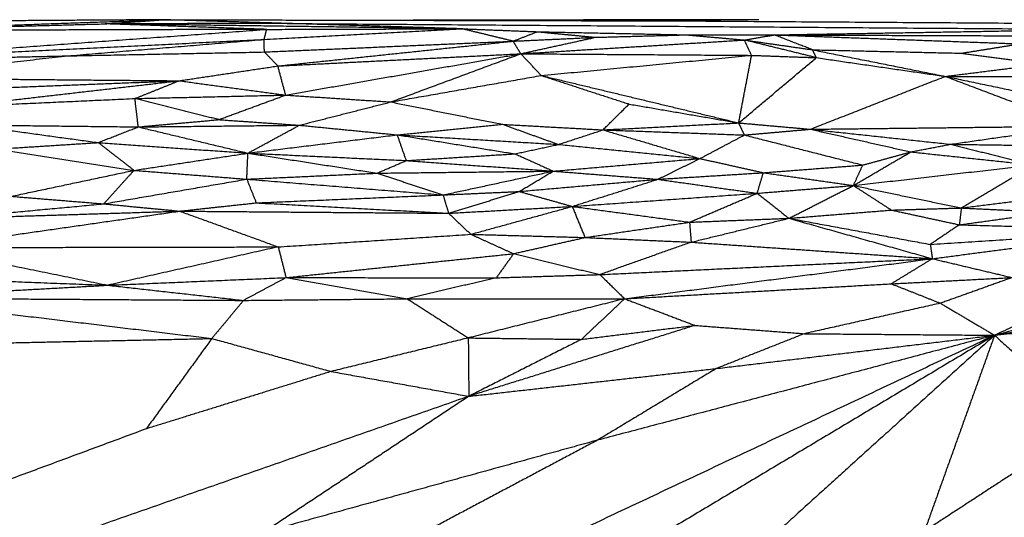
# Model space of a CAD drawing. Header units: millimetres. Extents: x 37.9 to 74.1, y 0 to 92.1.
# Tile 50 of 51: x 58.8 to 66.1, y 88.4 to 92.1. Entities that reach past the tile are written whole.
import ezdxf

# ---------------------------------------------------------------- set-up
doc = ezdxf.new("R2010")
doc.units = ezdxf.units.MM
doc.header["$MEASUREMENT"] = 0
doc.layers.add('Make2D$visible$lines', color=7, linetype='Continuous', true_color=0x000000)

msp = doc.modelspace()

# ---------------------------------------------------------------- linework, layer by layer
at = {"layer": 'Make2D$visible$lines'}
for points in [[(57.5162, 92.0199), (58.6821, 92.0608), (59.8479, 92.1017)], [(59.8479, 92.1017), (58.7333, 92.094), (57.6187, 92.0863)], [(59.4121, 92.0709), (59.63, 92.0863), (59.8479, 92.1017)], [(59.8479, 92.1017), (61.8116, 92.0973), (63.7753, 92.0928)], [(60.7741, 92.0738), (60.311, 92.0878), (59.8479, 92.1017)], [(64.3049, 92.1019), (63.0119, 92.0997), (61.7188, 92.0975)], [(64.3049, 92.1019), (63.7992, 92.0979), (63.2935, 92.0939)], [(57.3361, 91.7917), (58.9792, 91.9106), (60.6222, 92.0294)], [(57.5162, 92.0199), (58.4642, 92.0454), (59.4121, 92.0709)], [(60.6222, 92.0294), (59.0692, 92.0247), (57.5162, 92.0199)], [(60.7741, 92.0738), (60.0931, 92.0724), (59.4121, 92.0709)], [(62.0835, 92.0341), (60.7478, 92.0525), (59.4121, 92.0709)], [(60.6222, 92.0294), (60.0172, 92.0502), (59.4121, 92.0709)], [(60.6027, 91.9543), (61.3431, 91.9942), (62.0835, 92.0341)], [(60.6027, 91.9543), (60.6125, 91.9919), (60.6222, 92.0294)], [(60.6222, 92.0294), (61.3529, 92.0318), (62.0835, 92.0341)], [(62.0835, 92.0341), (61.4288, 92.054), (60.7741, 92.0738)], [(60.7741, 92.0738), (63.8045, 92.0518), (66.8348, 92.0298)], [(62.0835, 92.0341), (62.3657, 92.0231), (62.6479, 92.012)], [(62.4657, 91.9413), (62.2746, 91.9877), (62.0835, 92.0341)], [(63.7753, 92.0928), (66.6327, 92.0739), (69.4901, 92.055)], [(64.4212, 91.9882), (65.628, 92.009), (66.8348, 92.0298)], [(57.3361, 91.7917), (58.9694, 91.873), (60.6027, 91.9543)], [(59.1332, 91.8313), (59.868, 91.8928), (60.6027, 91.9543)], [(60.6048, 91.8604), (60.6038, 91.9073), (60.6027, 91.9543)], [(62.4657, 91.9413), (62.5568, 91.9767), (62.6479, 92.012)], [(62.4657, 91.9413), (62.7739, 91.9557), (63.0821, 91.9701)], [(62.5234, 91.8472), (62.8028, 91.9086), (63.0821, 91.9701)], [(62.6479, 92.012), (62.865, 91.991), (63.0821, 91.9701)], [(62.6479, 92.012), (63.2047, 92.0004), (63.7615, 91.9887)], [(63.0821, 91.9701), (63.4218, 91.9794), (63.7615, 91.9887)], [(63.7615, 91.9887), (63.9793, 91.9693), (64.1971, 91.95)], [(63.7615, 91.9887), (64.0914, 91.9884), (64.4212, 91.9882)], [(64.1971, 91.95), (64.3092, 91.9691), (64.4212, 91.9882)], [(64.7066, 91.8768), (64.5639, 91.9325), (64.4212, 91.9882)], [(64.4212, 91.9882), (65.3403, 91.9548), (66.2594, 91.9213)], [(64.4212, 91.9882), (65.9875, 91.9824), (67.5537, 91.9766)], [(60.6048, 91.8604), (61.5353, 91.9008), (62.4657, 91.9413)], [(60.7056, 91.7558), (61.5857, 91.8486), (62.4657, 91.9413)], [(62.5234, 91.8472), (62.4946, 91.8942), (62.4657, 91.9413)], [(62.5234, 91.8472), (63.3602, 91.8986), (64.1971, 91.95)], [(64.1971, 91.95), (64.4519, 91.9134), (64.7066, 91.8768)], [(64.7351, 91.8179), (64.4661, 91.8839), (64.1971, 91.95)], [(64.2502, 91.8353), (64.2236, 91.8926), (64.1971, 91.95)], [(65.8209, 91.8512), (66.0401, 91.8862), (66.2594, 91.9213)], [(57.3361, 91.7917), (58.2347, 91.8115), (59.1332, 91.8313)], [(57.6289, 91.666), (58.3811, 91.7486), (59.1332, 91.8313)], [(59.1332, 91.8313), (59.869, 91.8458), (60.6048, 91.8604)], [(60.7056, 91.7558), (60.6552, 91.8081), (60.6048, 91.8604)], [(60.7056, 91.7558), (61.6145, 91.8015), (62.5234, 91.8472)], [(60.7638, 91.538), (61.6436, 91.6926), (62.5234, 91.8472)], [(61.5505, 91.4865), (62.0369, 91.6668), (62.5234, 91.8472)], [(62.6766, 91.6845), (62.6, 91.7658), (62.5234, 91.8472)], [(62.5234, 91.8472), (63.3868, 91.8412), (64.2502, 91.8353)], [(62.6766, 91.6845), (63.4634, 91.7599), (64.2502, 91.8353)], [(64.1544, 91.3297), (64.2023, 91.5825), (64.2502, 91.8353)], [(64.1544, 91.3297), (64.4448, 91.5738), (64.7351, 91.8179)], [(64.2502, 91.8353), (64.4927, 91.8266), (64.7351, 91.8179)], [(64.7351, 91.8179), (64.7209, 91.8473), (64.7066, 91.8768)], [(64.7066, 91.8768), (65.2034, 91.7774), (65.7001, 91.6779)], [(64.7066, 91.8768), (65.2637, 91.864), (65.8209, 91.8512)], [(64.7351, 91.8179), (65.2176, 91.7479), (65.7001, 91.6779)], [(65.8209, 91.8512), (66.1266, 91.8106), (66.4324, 91.7699)], [(59.9665, 91.645), (60.336, 91.7004), (60.7056, 91.7558)], [(60.7638, 91.538), (60.7347, 91.6469), (60.7056, 91.7558)], [(65.7001, 91.6779), (66.0663, 91.7239), (66.4324, 91.7699)], [(57.6289, 91.666), (58.7977, 91.6555), (59.9665, 91.645)], [(61.5505, 91.4865), (62.1136, 91.5855), (62.6766, 91.6845)], [(62.6766, 91.6845), (63.0052, 91.5775), (63.3338, 91.4705)], [(62.6766, 91.6845), (63.4155, 91.5071), (64.1544, 91.3297)], [(64.6901, 91.2825), (65.1951, 91.4802), (65.7001, 91.6779)], [(65.7001, 91.6779), (66.222, 91.5686), (66.7439, 91.4594)], [(65.7001, 91.6779), (66.1768, 91.6773), (66.6535, 91.6767)], [(65.7001, 91.6779), (66.1924, 91.4916), (66.6847, 91.3054)], [(57.9519, 91.566), (58.9592, 91.6055), (59.9665, 91.645)], [(58.2805, 91.4507), (59.1235, 91.5479), (59.9665, 91.645)], [(59.6359, 91.5121), (59.8012, 91.5786), (59.9665, 91.645)], [(59.9665, 91.645), (60.3652, 91.5915), (60.7638, 91.538)], [(58.2805, 91.4507), (58.9582, 91.4814), (59.6359, 91.5121)], [(59.6359, 91.5121), (60.1999, 91.5251), (60.7638, 91.538)], [(60.2631, 91.3541), (59.9495, 91.4331), (59.6359, 91.5121)], [(59.6611, 91.2999), (59.6485, 91.406), (59.6359, 91.5121)], [(60.2631, 91.3541), (60.5135, 91.4461), (60.7638, 91.538)], [(60.7638, 91.538), (61.1572, 91.5123), (61.5505, 91.4865)], [(60.8669, 91.3125), (61.2087, 91.3995), (61.5505, 91.4865)], [(61.5505, 91.4865), (61.9688, 91.4028), (62.3871, 91.3191)], [(63.1386, 91.2776), (63.2362, 91.374), (63.3338, 91.4705)], [(63.3338, 91.4705), (63.7441, 91.4001), (64.1544, 91.3297)], [(58.3966, 91.3145), (58.879, 91.2486), (59.3613, 91.1826)], [(58.3966, 91.3145), (59.0289, 91.3072), (59.6611, 91.2999)], [(59.3613, 91.1826), (59.5112, 91.2412), (59.6611, 91.2999)], [(59.6611, 91.2999), (59.9621, 91.327), (60.2631, 91.3541)], [(59.6611, 91.2999), (60.264, 91.3062), (60.8669, 91.3125)], [(59.6611, 91.2999), (60.0713, 91.2017), (60.4815, 91.1035)], [(60.2631, 91.3541), (60.565, 91.3333), (60.8669, 91.3125)], [(60.4815, 91.1035), (60.6742, 91.208), (60.8669, 91.3125)], [(60.8669, 91.3125), (61.2332, 91.2765), (61.5995, 91.2404)], [(61.5995, 91.2404), (61.9933, 91.2797), (62.3871, 91.3191)], [(62.3871, 91.3191), (62.7629, 91.2983), (63.1386, 91.2776)], [(62.3871, 91.3191), (62.5964, 91.2438), (62.8056, 91.1686)], [(63.1386, 91.2776), (63.6465, 91.3036), (64.1544, 91.3297)], [(64.197, 91.2393), (64.1757, 91.2845), (64.1544, 91.3297)], [(64.1544, 91.3297), (64.4222, 91.3061), (64.6901, 91.2825)], [(64.6901, 91.2825), (65.6874, 91.2939), (66.6847, 91.3054)], [(65.7391, 91.1699), (66.2119, 91.2377), (66.6847, 91.3054)], [(60.4815, 91.1035), (61.0405, 91.172), (61.5995, 91.2404)], [(61.5995, 91.2404), (62.2025, 91.2045), (62.8056, 91.1686)], [(61.5995, 91.2404), (62.0398, 91.1694), (62.4801, 91.0984)], [(61.6669, 91.048), (61.6332, 91.1442), (61.5995, 91.2404)], [(62.8056, 91.1686), (62.9721, 91.2231), (63.1386, 91.2776)], [(63.1386, 91.2776), (63.5013, 91.1702), (63.864, 91.0629)], [(63.1386, 91.2776), (63.6678, 91.2584), (64.197, 91.2393)], [(63.864, 91.0629), (64.0305, 91.1511), (64.197, 91.2393)], [(64.197, 91.2393), (64.4436, 91.2609), (64.6901, 91.2825)], [(64.197, 91.2393), (64.6398, 91.1268), (65.0827, 91.0143)], [(64.6901, 91.2825), (65.0662, 91.1976), (65.4423, 91.1128)], [(64.6901, 91.2825), (65.2146, 91.2262), (65.7391, 91.1699)], [(58.6103, 91.1345), (58.9858, 91.1586), (59.3613, 91.1826)], [(59.629, 90.9748), (59.4951, 91.0787), (59.3613, 91.1826)], [(59.3613, 91.1826), (59.9214, 91.1431), (60.4815, 91.1035)], [(62.4801, 91.0984), (62.6429, 91.1335), (62.8056, 91.1686)], [(62.8056, 91.1686), (63.3348, 91.1158), (63.864, 91.0629)], [(65.4423, 91.1128), (65.5907, 91.1413), (65.7391, 91.1699)], [(65.7391, 91.1699), (66.0488, 91.0927), (66.3584, 91.0154)], [(65.7391, 91.1699), (66.2709, 91.1624), (66.8027, 91.1549)], [(58.6103, 91.1345), (59.1197, 91.0546), (59.629, 90.9748)], [(59.629, 90.9748), (60.0553, 91.0392), (60.4815, 91.1035)], [(60.4731, 90.9088), (60.4773, 91.0062), (60.4815, 91.1035)], [(60.4815, 91.1035), (60.9647, 91.0287), (61.4478, 90.9538)], [(60.4815, 91.1035), (61.0742, 91.0758), (61.6669, 91.048)], [(61.6669, 91.048), (62.0735, 91.0732), (62.4801, 91.0984)], [(62.4801, 91.0984), (62.6234, 91.0337), (62.7666, 90.969)], [(65.0127, 90.8613), (65.2275, 90.987), (65.4423, 91.1128)], [(65.0827, 91.0143), (65.2625, 91.0635), (65.4423, 91.1128)], [(65.4423, 91.1128), (65.9004, 91.0641), (66.3584, 91.0154)], [(61.4478, 90.9538), (61.5573, 91.0009), (61.6669, 91.048)], [(61.6669, 91.048), (62.2167, 91.0085), (62.7666, 90.969)], [(62.7666, 90.969), (63.3153, 91.016), (63.864, 91.0629)], [(63.5495, 90.908), (63.7067, 90.9855), (63.864, 91.0629)], [(63.864, 91.0629), (64.1013, 91.01), (64.3386, 90.9571)], [(64.3386, 90.9571), (64.7106, 90.9857), (65.0827, 91.0143)], [(65.0127, 90.8613), (65.6856, 90.9383), (66.3584, 91.0154)], [(65.0127, 90.8613), (65.0477, 90.9378), (65.0827, 91.0143)], [(65.8201, 90.6933), (66.0893, 90.8543), (66.3584, 91.0154)], [(58.7109, 90.7806), (59.1699, 90.8777), (59.629, 90.9748)], [(59.629, 90.9748), (59.5158, 90.8496), (59.4027, 90.7243)], [(59.629, 90.9748), (60.051, 90.9418), (60.4731, 90.9088)], [(60.4731, 90.9088), (60.9604, 90.9313), (61.4478, 90.9538)], [(61.4478, 90.9538), (62.1072, 90.9614), (62.7666, 90.969)], [(61.4478, 90.9538), (61.6946, 90.8723), (61.9414, 90.7909)], [(61.9414, 90.7909), (62.354, 90.8799), (62.7666, 90.969)], [(62.5121, 90.8167), (62.6394, 90.8929), (62.7666, 90.969)], [(62.7666, 90.969), (63.158, 90.9385), (63.5495, 90.908)], [(63.5495, 90.908), (63.944, 90.9325), (64.3386, 90.9571)], [(64.2925, 90.8033), (64.3156, 90.8802), (64.3386, 90.9571)], [(64.3386, 90.9571), (64.6756, 90.9092), (65.0127, 90.8613)], [(59.4027, 90.7243), (59.9379, 90.8166), (60.4731, 90.9088)], [(60.4731, 90.9088), (60.5084, 90.8202), (60.5438, 90.7316)], [(60.4731, 90.9088), (61.2072, 90.8498), (61.9414, 90.7909)], [(62.5121, 90.8167), (63.0308, 90.8623), (63.5495, 90.908)], [(62.9084, 90.7048), (63.2289, 90.8064), (63.5495, 90.908)], [(63.5495, 90.908), (63.921, 90.8556), (64.2925, 90.8033)], [(64.2925, 90.8033), (64.6526, 90.8323), (65.0127, 90.8613)], [(64.5301, 90.6161), (64.7714, 90.7387), (65.0127, 90.8613)], [(65.0127, 90.8613), (65.155, 90.7694), (65.2973, 90.6776)], [(65.0127, 90.8613), (65.4164, 90.7773), (65.8201, 90.6933)], [(58.7109, 90.7806), (59.0568, 90.7525), (59.4027, 90.7243)], [(60.5438, 90.7316), (61.2426, 90.7612), (61.9414, 90.7909)], [(61.9414, 90.7909), (62.2268, 90.8038), (62.5121, 90.8167)], [(61.9414, 90.7909), (61.9623, 90.7223), (61.9833, 90.6537)], [(61.9833, 90.6537), (62.2477, 90.7352), (62.5121, 90.8167)], [(62.5121, 90.8167), (62.7103, 90.7607), (62.9084, 90.7048)], [(62.9084, 90.7048), (63.6005, 90.754), (64.2925, 90.8033)], [(63.7864, 90.5869), (64.0395, 90.6951), (64.2925, 90.8033)], [(64.2925, 90.8033), (64.4113, 90.7097), (64.5301, 90.6161)], [(65.8201, 90.6933), (66.2453, 90.7465), (66.6705, 90.7997)], [(58.2288, 90.6148), (58.8158, 90.6696), (59.4027, 90.7243)], [(59.4027, 90.7243), (59.6868, 90.697), (59.9708, 90.6697)], [(59.9708, 90.6697), (60.2573, 90.7007), (60.5438, 90.7316)], [(60.5438, 90.7316), (61.2635, 90.6926), (61.9833, 90.6537)], [(61.9833, 90.6537), (62.4458, 90.6792), (62.9084, 90.7048)], [(62.1495, 90.4964), (62.529, 90.6006), (62.9084, 90.7048)], [(62.9084, 90.7048), (63.3474, 90.6458), (63.7864, 90.5869)], [(62.9084, 90.7048), (62.9559, 90.5886), (63.0034, 90.4724)], [(58.0628, 90.3968), (59.0168, 90.5333), (59.9708, 90.6697)], [(58.2288, 90.6148), (59.0998, 90.6422), (59.9708, 90.6697)], [(59.9708, 90.6697), (60.3397, 90.5358), (60.7086, 90.4019)], [(59.9708, 90.6697), (60.9771, 90.6617), (61.9833, 90.6537)], [(61.9833, 90.6537), (62.0664, 90.575), (62.1495, 90.4964)], [(64.5301, 90.6161), (64.9137, 90.6469), (65.2973, 90.6776)], [(65.2973, 90.6776), (65.5587, 90.6854), (65.8201, 90.6933)], [(65.2973, 90.6776), (65.5512, 90.6224), (65.8051, 90.5673)], [(65.8201, 90.6933), (65.8126, 90.6303), (65.8051, 90.5673)], [(65.8051, 90.5673), (66.1455, 90.6143), (66.486, 90.6614)], [(65.8201, 90.6933), (66.153, 90.6773), (66.486, 90.6614)], [(63.0034, 90.4724), (63.3949, 90.5296), (63.7864, 90.5869)], [(63.7864, 90.5869), (64.1583, 90.6015), (64.5301, 90.6161)], [(63.7864, 90.5869), (63.7922, 90.5121), (63.798, 90.4374)], [(63.798, 90.4374), (64.164, 90.5267), (64.5301, 90.6161)], [(64.5301, 90.6161), (65.059, 90.5183), (65.5879, 90.4205)], [(64.5301, 90.6161), (65.0666, 90.465), (65.6032, 90.3138)], [(65.8051, 90.5673), (65.6965, 90.4939), (65.5879, 90.4205)], [(65.8051, 90.5673), (66.5238, 90.5478), (67.2425, 90.5283)], [(60.7086, 90.4019), (61.429, 90.4491), (62.1495, 90.4964)], [(62.1495, 90.4964), (62.3095, 90.4239), (62.4696, 90.3514)], [(62.1495, 90.4964), (62.5765, 90.4844), (63.0034, 90.4724)], [(65.5879, 90.4205), (66.4152, 90.4744), (67.2425, 90.5283)], [(65.6032, 90.3138), (66.4228, 90.421), (67.2425, 90.5283)], [(62.4696, 90.3514), (62.7365, 90.4119), (63.0034, 90.4724)], [(63.0034, 90.4724), (63.4007, 90.4549), (63.798, 90.4374)], [(63.798, 90.4374), (63.4567, 90.3162), (63.1155, 90.1949)], [(63.798, 90.4374), (64.7006, 90.3756), (65.6032, 90.3138)], [(65.5879, 90.4205), (65.5955, 90.3672), (65.6032, 90.3138)], [(58.0628, 90.3968), (59.3857, 90.3993), (60.7086, 90.4019)], [(58.0628, 90.3968), (58.7481, 90.256), (59.4335, 90.1153)], [(60.7086, 90.4019), (60.071, 90.2586), (59.4335, 90.1153)], [(60.7086, 90.4019), (60.7375, 90.2871), (60.7665, 90.1723)], [(60.7665, 90.1723), (61.618, 90.2619), (62.4696, 90.3514)], [(62.4696, 90.3514), (62.4051, 90.2612), (62.3407, 90.171)], [(62.4696, 90.3514), (62.7925, 90.2732), (63.1155, 90.1949)], [(63.1155, 90.1949), (64.3593, 90.2544), (65.6032, 90.3138)], [(63.3003, 90.0139), (64.4517, 90.1639), (65.6032, 90.3138)], [(65.6032, 90.3138), (65.4497, 90.2199), (65.2963, 90.126)], [(65.6032, 90.3138), (65.9017, 90.2432), (66.2003, 90.1725)], [(67.24, 90.2833), (66.6544, 90.0121), (66.0689, 89.741)], [(62.3407, 90.171), (62.7281, 90.183), (63.1155, 90.1949)], [(63.1155, 90.1949), (63.2079, 90.1044), (63.3003, 90.0139)], [(57.6998, 90.0197), (58.5667, 90.0675), (59.4335, 90.1153)], [(57.9063, 90.1744), (58.6699, 90.1448), (59.4335, 90.1153)], [(59.4335, 90.1153), (60.1, 90.1438), (60.7665, 90.1723)], [(59.4335, 90.1153), (59.9412, 90.0585), (60.4488, 90.0018)], [(60.7665, 90.1723), (60.6077, 90.0871), (60.4488, 90.0018)], [(60.7665, 90.1723), (61.2204, 90.093), (61.6742, 90.0137)], [(60.7665, 90.1723), (61.5536, 90.1717), (62.3407, 90.171)], [(62.3407, 90.171), (62.0074, 90.0924), (61.6742, 90.0137)], [(63.3003, 90.0139), (64.2983, 90.07), (65.2963, 90.126)], [(65.2963, 90.126), (65.7483, 90.1493), (66.2003, 90.1725)], [(65.2963, 90.126), (65.48, 90.0533), (65.6637, 89.9806)], [(66.2003, 90.1725), (65.932, 90.0765), (65.6637, 89.9806)], [(66.0689, 89.741), (66.7444, 89.9311), (67.4199, 90.1212)], [(66.0689, 89.741), (66.9735, 89.9012), (67.8781, 90.0615)], [(66.0689, 89.741), (67.557, 89.894), (69.0452, 90.0469)], [(57.6998, 90.0197), (58.9557, 89.8682), (60.2115, 89.7167)], [(57.6998, 90.0197), (59.0743, 90.0107), (60.4488, 90.0018)], [(60.4488, 90.0018), (60.3302, 89.8592), (60.2115, 89.7167)], [(60.4488, 90.0018), (61.0615, 90.0078), (61.6742, 90.0137)], [(61.6742, 90.0137), (62.4873, 90.0138), (63.3003, 90.0139)], [(61.6742, 90.0137), (61.9024, 89.8674), (62.1305, 89.721)], [(63.3003, 90.0139), (62.7154, 89.8675), (62.1305, 89.721)], [(63.3003, 90.0139), (63.139, 89.8621), (62.9776, 89.7103)], [(63.3003, 90.0139), (63.5631, 89.9144), (63.8259, 89.8148)], [(65.6637, 89.9806), (65.1547, 89.8666), (64.6456, 89.7527)], [(65.6637, 89.9806), (65.8663, 89.8608), (66.0689, 89.741)], [(63.8259, 89.8148), (62.9802, 89.5496), (62.1345, 89.2843)], [(62.9776, 89.7103), (63.4018, 89.7626), (63.8259, 89.8148)], [(63.8259, 89.8148), (64.2358, 89.7837), (64.6456, 89.7527)], [(64.6456, 89.7527), (64.3158, 89.6222), (63.9861, 89.4918)], [(64.6456, 89.7527), (65.3572, 89.7468), (66.0689, 89.741)], [(58.0822, 89.6715), (59.1468, 89.6941), (60.2115, 89.7167)], [(60.2115, 89.7167), (59.9659, 89.3785), (59.7202, 89.0404)], [(60.2115, 89.7167), (60.6578, 89.5933), (61.104, 89.47)], [(62.1305, 89.721), (61.6173, 89.5955), (61.104, 89.47)], [(62.1305, 89.721), (62.1325, 89.5027), (62.1345, 89.2843)], [(62.1305, 89.721), (62.5541, 89.7157), (62.9776, 89.7103)], [(62.9776, 89.7103), (62.5561, 89.4973), (62.1345, 89.2843)], [(66.0689, 89.741), (64.3495, 88.9323), (62.6302, 88.1236)], [(66.0689, 89.741), (64.5831, 89.3483), (63.0973, 88.9556)], [(66.0689, 89.741), (64.809, 88.9878), (63.5491, 88.2347)], [(63.9861, 89.4918), (65.0275, 89.6164), (66.0689, 89.741)], [(66.0689, 89.741), (65.2296, 88.9814), (64.3904, 88.2219)], [(66.0689, 89.741), (65.8063, 89.0078), (65.5438, 88.2746)], [(66.0689, 89.741), (66.4279, 89.4131), (66.787, 89.0852)], [(61.104, 89.47), (60.4121, 89.2552), (59.7202, 89.0404)], [(61.104, 89.47), (61.6193, 89.3772), (62.1345, 89.2843)], [(62.1345, 89.2843), (63.0603, 89.3881), (63.9861, 89.4918)], [(63.9861, 89.4918), (63.5417, 89.2237), (63.0973, 88.9556)], [(62.1345, 89.2843), (60.4541, 88.6957), (58.7737, 88.1072)], [(62.1345, 89.2843), (61.3672, 88.7756), (60.5999, 88.267)], [(66.787, 89.0852), (66.1654, 88.6799), (65.5438, 88.2746)], [(59.7202, 89.0404), (58.3562, 88.5356), (56.9922, 88.0308)], [(63.0973, 88.9556), (61.8486, 88.6113), (60.5999, 88.267)], [(63.0973, 88.9556), (62.3571, 88.5623), (61.6169, 88.169)]]:
    msp.add_open_spline(points, degree=2, dxfattribs=at)

doc.saveas('drawing.dxf')
